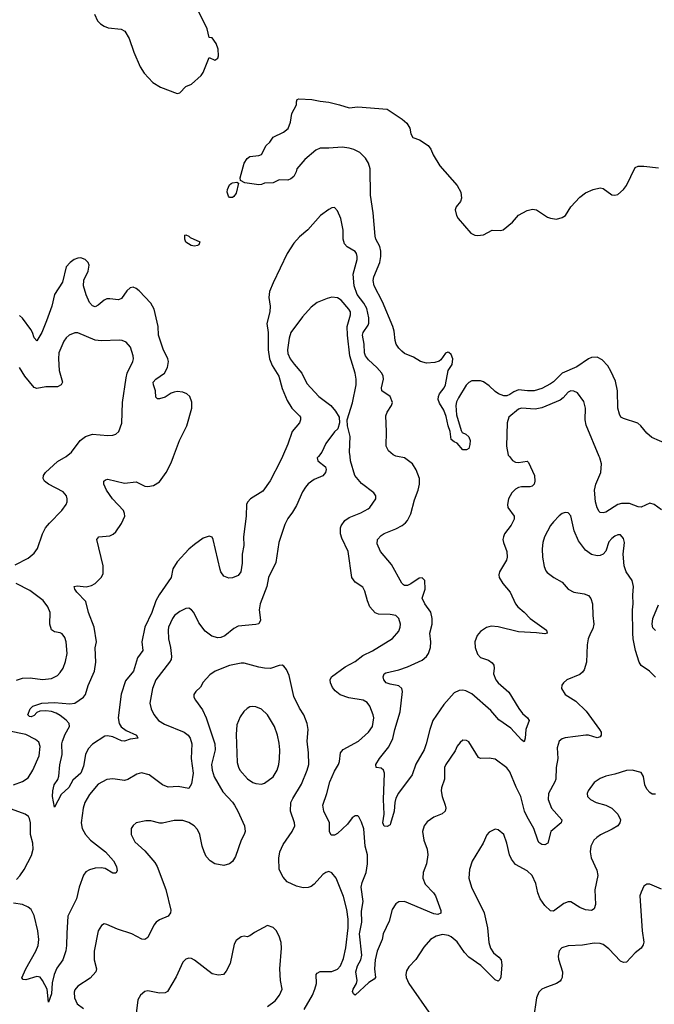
# Model space of a CAD drawing. Header units: inches. Extents: x 2220522 to 2384314, y 721474 to 893490.
# Tile 209 of 256: x 2291832 to 2296181, y 876246 to 882993. Entities that reach past the tile are written whole.
import ezdxf

# ---------------------------------------------------------------- set-up
doc = ezdxf.new("R2010")
doc.units = ezdxf.units.IN
doc.header["$MEASUREMENT"] = 0
doc.layers.add('C2897', color=7, linetype='Continuous')
doc.layers.add('C2898', color=7, linetype='Continuous')

msp = doc.modelspace()

# ---------------------------------------------------------------- linework, layer by layer
at = {"layer": 'C2897', "color": 5}
for points, elevation in [([(2293878.6, 880000), (2293870.5, 879990), (2293875.5, 879970), (2293928.4, 879930), (2293932, 879910), (2293926.7, 879890), (2293910, 879867.3), (2293850, 879841.6), (2293810, 879811.5), (2293790.4, 879790), (2293770, 879757), (2293730, 879663.7), (2293702.3, 879617.7), (2293670, 879576), (2293650, 879533.2), (2293608.9, 879410), (2293587, 879273), (2293536, 879170), (2293525.5, 879110), (2293479, 878990), (2293474, 878950), (2293482.6, 878877.4), (2293470, 878854), (2293450, 878848.4), (2293330, 878838.3), (2293298.9, 878821.1), (2293237, 878770), (2293210, 878759), (2293190, 878757.3), (2293148.1, 878768.1), (2293102.8, 878802.8), (2293060.5, 878860.5), (2293025.6, 878930), (2293010, 878949.5), (2292990, 878960.7), (2292970, 878958.4), (2292930, 878938.7), (2292892.4, 878910), (2292878.9, 878890), (2292851.8, 878830), (2292848.9, 878810), (2292852.7, 878750), (2292866, 878690), (2292872.3, 878630), (2292870.2, 878610), (2292859.6, 878590), (2292765.8, 878470), (2292741.3, 878410), (2292724.9, 878310), (2292733.8, 878270), (2292751, 878231), (2292783.7, 878190), (2292825.1, 878165.1), (2292958.7, 878110), (2292987.6, 878090), (2293001.1, 878070), (2293012.5, 878030), (2293006.7, 877930), (2293021.6, 877830), (2293010, 877756), (2292990, 877724.2), (2292918.5, 877738.5), (2292850, 877735.1), (2292810, 877751.1), (2292718.7, 877818.7), (2292667.4, 877832.6), (2292635.8, 877824.2), (2292573.7, 877786.3), (2292550, 877779.7), (2292470, 877791.3), (2292430, 877786.9), (2292370, 877754), (2292310, 877683.5), (2292279.3, 877630), (2292266, 877590), (2292252.9, 877490), (2292260.8, 877450), (2292282.7, 877410), (2292316.5, 877370), (2292419.2, 877290), (2292475.8, 877230), (2292495.8, 877190), (2292498.8, 877161.2), (2292490, 877145.2), (2292470, 877146), (2292416.8, 877176.8), (2292390, 877181.1), (2292350, 877178.9), (2292310, 877168.7), (2292286.3, 877153.7), (2292268.2, 877131.8), (2292239.8, 877050), (2292220.9, 876970), (2292162.3, 876850), (2292153.9, 876733.9), (2292153.5, 876650), (2292147, 876613), (2292128, 876552), (2292085.9, 876494.1), (2292068.9, 876451.1), (2292053.9, 876393.9), (2292050, 876318), (2292030, 876262), (2292019.6, 876350), (2291988.2, 876410), (2291971.6, 876431.6), (2291950, 876436), (2291873.8, 876413.8), (2291856, 876416), (2291847, 876427), (2291875.1, 876490), (2291943.1, 876610), (2291958, 876650), (2291962.3, 876690), (2291956, 876750), (2291930, 876856), (2291910, 876895.1), (2291890, 876912.6), (2291850, 876931.1), (2291790, 876938.7)], 240), ([(2291801.9, 879258.1), (2291890, 879302.4), (2291930, 879337), (2291953.1, 879370), (2291989.2, 879470.8), (2292009.9, 879510.1), (2292036.3, 879543.7), (2292119.6, 879630), (2292149.4, 879670), (2292158, 879690), (2292158, 879710), (2292151.8, 879730), (2292130, 879757), (2292029.3, 879810), (2292002.9, 879830), (2291993.6, 879850), (2291995.1, 879870), (2292008, 879890), (2292090, 879965.7), (2292150, 879999.5), (2292150.7, 880000)], 240), ([(2293633.3, 880000), (2293620.3, 879970), (2293548, 879832), (2293498.6, 879761.4), (2293414.4, 879710), (2293395.3, 879690), (2293387.3, 879672.7), (2293384.1, 879590), (2293366, 879450), (2293367.1, 879390), (2293355.9, 879330), (2293355.9, 879270), (2293347.4, 879210), (2293330, 879184.2), (2293290, 879169.6), (2293266.2, 879166.2), (2293230, 879180.9), (2293210, 879209.3), (2293205, 879225), (2293157.7, 879430), (2293150, 879446.6), (2293130, 879454.3), (2293090, 879439.2), (2293030, 879397.2), (2292990, 879363.8), (2292910, 879278), (2292881.3, 879230), (2292869.1, 879170), (2292788.3, 879051.7), (2292764.8, 879010), (2292738, 878930), (2292689.7, 878830), (2292669.7, 878730), (2292675.6, 878670), (2292639.4, 878620.6), (2292612.5, 878530), (2292557.3, 878462.7), (2292528.1, 878371.9), (2292507, 878210), (2292514.7, 878170), (2292528.3, 878148.3), (2292561.6, 878121.6), (2292632.9, 878090), (2292640.7, 878070), (2292590, 878063.5), (2292550, 878049.8), (2292530, 878052.7), (2292470, 878078.1), (2292434.3, 878085.7), (2292415.6, 878084.4), (2292330.2, 878029.8), (2292302.2, 877997.8), (2292282.6, 877957.4), (2292270, 877877.2), (2292251.9, 877830), (2292197.2, 877782.8), (2292168.2, 877731.8), (2292117.1, 877682.9), (2292070, 877598), (2292057.4, 877670), (2292059.3, 877710), (2292067.3, 877750), (2292092.6, 877787.4), (2292101.2, 877810), (2292107.7, 877887.7), (2292122.9, 877957.1), (2292121.6, 878030), (2292125.1, 878050), (2292143.5, 878096.5), (2292172.7, 878150), (2292169.9, 878170), (2292150, 878193.2), (2292110, 878225.5), (2292082.1, 878242.1), (2292050, 878252.9), (2292010, 878257.6), (2291970, 878255.1), (2291950, 878244.7), (2291930, 878225.3), (2291910, 878216.3), (2291898, 878218), (2291887.3, 878230), (2291904.8, 878270), (2291922, 878290), (2291984, 878310), (2292070, 878313.3), (2292175.5, 878304.5), (2292210.7, 878309.3), (2292269, 878351), (2292282.7, 878370), (2292301.4, 878430), (2292345.2, 878530), (2292353.5, 878590), (2292349.8, 878689.8), (2292357.2, 878730), (2292342.5, 878830), (2292303.9, 878930), (2292286.1, 879006.1), (2292222.9, 879070), (2292209.5, 879090), (2292205.2, 879110), (2292225.8, 879114.2), (2292286.9, 879106.9), (2292323.3, 879116.7), (2292350, 879130.3), (2292389.7, 879170), (2292403.3, 879196.7), (2292403.5, 879250), (2292360.7, 879430), (2292375.3, 879450), (2292450, 879455.8), (2292473, 879467), (2292490, 879483.6), (2292530, 879540.3), (2292551.7, 879590), (2292550.8, 879610), (2292542.4, 879630), (2292468.7, 879708.7), (2292426, 879770), (2292407.8, 879810), (2292409.5, 879830.5), (2292419.3, 879840.7), (2292435.1, 879844.9), (2292550, 879816.9), (2292630, 879827), (2292690, 879796.5), (2292710, 879793.4), (2292750, 879801.7), (2292790, 879827.2), (2292836.8, 879890), (2292870, 879956.4), (2292885.9, 880000)], 220), ([(2296190, 878488), (2296148.8, 878528.8), (2296090, 878567.3), (2296078, 878590), (2296052.4, 878670), (2296037.3, 878750), (2296034.5, 878790), (2296031, 878949), (2296037.3, 878990), (2296033.3, 879050), (2296037.7, 879110), (2296028.3, 879150), (2295989, 879209), (2295974.2, 879250), (2295968.3, 879330), (2295975.8, 879410), (2295970, 879439), (2295950, 879462), (2295930, 879462.4), (2295910, 879453), (2295890, 879438.7), (2295870, 879414.5), (2295849, 879351), (2295830, 879331.6), (2295810, 879321.3), (2295790, 879318.3), (2295750, 879328.7), (2295710, 879358.7), (2295662.6, 879422.6), (2295630.8, 879490), (2295610, 879594), (2295590, 879614), (2295570, 879617.2), (2295550, 879609.2), (2295530, 879593.2), (2295490, 879552.7), (2295470, 879526), (2295428.5, 879450), (2295417.6, 879410), (2295413.5, 879366.5), (2295415.6, 879310), (2295425.2, 879245.3), (2295436.7, 879216.7), (2295446.1, 879206.1), (2295491.5, 879171.5), (2295550, 879139.5), (2295591.3, 879091.3), (2295630, 879070.3), (2295699.3, 879059.3), (2295730, 879047.7), (2295746.3, 879026.3), (2295757.7, 878990), (2295759.1, 878910), (2295767.4, 878850), (2295760.5, 878819.5), (2295743.1, 878790), (2295727.6, 878750), (2295720.8, 878710), (2295716.9, 878590), (2295700.8, 878539.2), (2295690, 878522), (2295670, 878505.6), (2295580.7, 878470), (2295558.8, 878450), (2295547.9, 878432.1), (2295544, 878410), (2295571, 878370), (2295643.4, 878323.4), (2295715.1, 878255.1), (2295805.3, 878130), (2295815.8, 878110), (2295818, 878090), (2295810, 878079.3), (2295790, 878071.8), (2295731, 878091), (2295711.2, 878091.2), (2295570, 878071.2), (2295550, 878064.5), (2295530, 878049), (2295515.8, 878004.2), (2295520.2, 877930), (2295509.5, 877870), (2295505.5, 877790), (2295499.8, 877770), (2295456.8, 877690), (2295452.8, 877650), (2295476.9, 877590), (2295547.2, 877510), (2295541.7, 877490), (2295471.5, 877430), (2295450.4, 877349.6), (2295430, 877338), (2295410, 877340.7), (2295390, 877356.2), (2295382.7, 877370), (2295356.2, 877450), (2295309.2, 877530), (2295291.3, 877570), (2295266.8, 877670), (2295234, 877734), (2295190, 877839.3), (2295170, 877867), (2295090, 877926), (2295050, 877932.7), (2294990, 877929.5), (2294977, 877937), (2294910, 878044), (2294894.2, 878054.2), (2294870, 878055.1), (2294850, 878041.2), (2294830, 878014), (2294817, 877983), (2294752.4, 877890), (2294743.7, 877870), (2294743.7, 877790), (2294722.4, 877730), (2294720.4, 877710), (2294726.7, 877670), (2294748.8, 877610), (2294752, 877590), (2294748.4, 877570), (2294728, 877552), (2294670, 877528.4), (2294624.3, 877495.7), (2294604.9, 877470), (2294592, 877430), (2294602.7, 877370), (2294623.6, 877310), (2294628.1, 877270), (2294620.2, 877210), (2294597.6, 877150), (2294594.9, 877110), (2294610, 877068.5), (2294668.5, 877010), (2294682.6, 876990), (2294717.1, 876890), (2294718.8, 876870), (2294698, 876862), (2294670, 876866.4), (2294470, 876951), (2294430, 876947.4), (2294410, 876934.7), (2294384.1, 876895.9), (2294364.8, 876815.2), (2294323.5, 876730), (2294315.6, 876690), (2294281.2, 876610), (2294268.6, 876550), (2294263.9, 876490), (2294270.3, 876429.7), (2294260.9, 876419.1), (2294223.6, 876396.4), (2294130, 876309.3), (2294118.6, 876318.6), (2294113.2, 876333.2), (2294117.6, 876350), (2294140.4, 876390), (2294143.7, 876410), (2294136.3, 876470), (2294147.3, 876510), (2294170.8, 876550), (2294175.8, 876584.2), (2294160.3, 876730), (2294177.6, 876810), (2294175.3, 876884.7), (2294184.7, 876950), (2294171.3, 877050), (2294178.9, 877081.1), (2294207.4, 877150), (2294215.4, 877210), (2294214.7, 877270), (2294199.8, 877330), (2294190, 877449), (2294175, 877495), (2294156.2, 877530), (2294150, 877538), (2294130, 877538.4), (2294110, 877523.6), (2294078.3, 877481.8), (2294010, 877417.4), (2293990, 877406), (2293965.4, 877405.4), (2293955.8, 877430), (2293954.2, 877490), (2293916.8, 877570), (2293908.7, 877610), (2293936.8, 877690), (2293958.2, 877770), (2293990, 877843.1), (2294017.2, 877890), (2294023.5, 877910), (2294030, 877970.5), (2294048.2, 877991.8), (2294154, 878050), (2294221.6, 878110), (2294249.7, 878150), (2294258.3, 878210), (2294255.1, 878230), (2294230.9, 878290), (2294214, 878314), (2294186, 878330), (2294087.4, 878347.4), (2294027.6, 878367.6), (2293994.7, 878394.7), (2293976.8, 878416.8), (2293961, 878450), (2293959.2, 878470), (2293969.9, 878490.1), (2294061.4, 878558.6), (2294130, 878595.6), (2294183.6, 878636.4), (2294250, 878668.9), (2294387.3, 878752.7), (2294430, 878804), (2294439.7, 878830), (2294441.1, 878850), (2294430, 878889.3), (2294410, 878909.6), (2294370, 878916.4), (2294290, 878919.7), (2294269, 878929), (2294232.4, 878970), (2294214.8, 879010), (2294196.8, 879076.8), (2294183.5, 879103.5), (2294130, 879139.7), (2294108.8, 879170), (2294082, 879350), (2294039.6, 879439.6), (2294029.7, 879470), (2294029.7, 879510), (2294034.3, 879525.7), (2294059.8, 879560.2), (2294090, 879582.6), (2294170, 879614), (2294219.1, 879640.9), (2294231.8, 879650), (2294273.2, 879710), (2294272.7, 879730), (2294258, 879750), (2294174.2, 879814.2), (2294128.7, 879868.7), (2294098.9, 879970), (2294096, 880000)], 240), ([(2295188.3, 880000), (2295210, 879972.9), (2295230, 879961.8), (2295250, 879957.8), (2295310, 879968.5), (2295319.3, 879959.3), (2295359.6, 879870), (2295361.7, 879830), (2295358, 879810), (2295344.4, 879795.6), (2295329.1, 879790.9), (2295270, 879792.3), (2295250, 879787.6), (2295230, 879776), (2295204.6, 879750), (2295180.9, 879710), (2295174.3, 879670), (2295178.3, 879650), (2295220.3, 879590), (2295220.2, 879570), (2295199.7, 879530), (2295154.9, 879470), (2295147, 879450), (2295143.7, 879430), (2295147, 879410), (2295170.2, 879350), (2295173.2, 879310), (2295167.1, 879290), (2295120.9, 879210), (2295116.5, 879190), (2295118.7, 879170), (2295142.6, 879130), (2295194, 879070), (2295230.2, 878990.2), (2295245.7, 878970), (2295290, 878933.4), (2295329.5, 878889.5), (2295442, 878810), (2295446, 878790), (2295430, 878784.2), (2295372.6, 878792.6), (2295250, 878799.4), (2295110, 878832.7), (2295063.4, 878836.6), (2295031.7, 878828.3), (2294990, 878799.7), (2294967.2, 878772.8), (2294951.4, 878730), (2294952.4, 878690), (2294970, 878645.5), (2294990, 878623.1), (2295044.1, 878604.1), (2295070, 878586), (2295080.3, 878570), (2295083.6, 878550), (2295079, 878510), (2295095.2, 878470), (2295110.3, 878450), (2295184.8, 878384.8), (2295252.6, 878272.6), (2295278.4, 878238.4), (2295313, 878210), (2295323.8, 878190), (2295299.6, 878130), (2295296.5, 878070), (2295290, 878044), (2295270, 878059.5), (2295197.7, 878137.7), (2295115.1, 878195.1), (2295059.8, 878259.8), (2294930, 878373.8), (2294890, 878395), (2294870, 878398.8), (2294844.6, 878395.4), (2294810, 878381.1), (2294738.7, 878301.3), (2294664.3, 878190), (2294642.5, 878130), (2294618.6, 878030), (2294604.2, 877990), (2294547.3, 877892.7), (2294521.1, 877818.9), (2294427.4, 877692.6), (2294410, 877658), (2294402.6, 877630), (2294398.9, 877570), (2294374.1, 877485.9), (2294370, 877477.2), (2294350, 877464.5), (2294330, 877467), (2294319.7, 877490), (2294328.8, 877550), (2294325.7, 877650), (2294332.8, 877830), (2294326, 877850), (2294310, 877864.7), (2294275.3, 877870), (2294271.8, 877890), (2294296.8, 877930), (2294361.1, 878010), (2294390, 878068.4), (2294402.5, 878130), (2294438.4, 878250), (2294454.8, 878390), (2294450.8, 878410.8), (2294430, 878427.8), (2294370, 878439.7), (2294344.5, 878450), (2294328, 878470), (2294323.5, 878490), (2294329.7, 878510), (2294341.6, 878518.4), (2294430, 878538), (2294490, 878558.2), (2294590, 878605.2), (2294621, 878630), (2294634, 878650), (2294646.8, 878690), (2294648.8, 878730), (2294641.6, 878790), (2294658.3, 878850), (2294657.8, 878890), (2294650, 878933.3), (2294607.4, 878990), (2294589.8, 879030), (2294609.6, 879090), (2294609.2, 879150), (2294590, 879169.2), (2294570, 879166), (2294513.5, 879126.5), (2294490, 879115.8), (2294470, 879115.8), (2294461.6, 879121.6), (2294450, 879131.8), (2294380.7, 879260.7), (2294303.5, 879350), (2294280.9, 879400.9), (2294284.4, 879430), (2294310, 879458), (2294330, 879471.9), (2294410, 879503.2), (2294453.1, 879526.9), (2294475.8, 879544.2), (2294490, 879562), (2294512.9, 879607.1), (2294538, 879702), (2294562.4, 879770), (2294572.1, 879810), (2294571.9, 879850), (2294550, 879909.4), (2294524.2, 879950), (2294470, 879991.4), (2294420.4, 880000)], 220), ([(2296230, 879634.7), (2296179.6, 879670), (2296150, 879679.8), (2296090, 879653.3), (2296070, 879655.6), (2296010, 879677.2), (2295956.8, 879676.8), (2295930, 879669.8), (2295850, 879618.8), (2295830, 879613.1), (2295810, 879615.8), (2295802.9, 879622.9), (2295790, 879647), (2295777, 879690), (2295771.9, 879770), (2295779.4, 879810), (2295815.5, 879890), (2295818.4, 879950), (2295808, 879990), (2295803.8, 880000)], 220), ([(2291810, 878467.2), (2291850, 878481.2), (2291903, 878483), (2291988.5, 878471.5), (2292050, 878479.5), (2292090, 878499.3), (2292110, 878519.1), (2292129.6, 878550), (2292145.7, 878594.3), (2292157.7, 878650), (2292150.8, 878730.8), (2292140.7, 878760.7), (2292124, 878784), (2292110, 878791.3), (2292070, 878799.1), (2292050, 878811.8), (2292037.8, 878850), (2292039.8, 878930), (2292024.8, 878970), (2291992.5, 879012.5), (2291901.5, 879081.5), (2291808, 879130)], 240), ([(2296190, 878807.1), (2296170, 878825.6), (2296165.9, 878850), (2296170.5, 878890), (2296210, 878982.6)], 220), ([(2293782.3, 876210), (2293838.2, 876310), (2293855, 876350), (2293865.5, 876390), (2293863.9, 876450), (2293870, 876460.4), (2293890, 876470.2), (2293970, 876470.9), (2294010, 876487), (2294031.4, 876510), (2294050, 876560.4), (2294067.7, 876632.3), (2294082, 876770), (2294082.7, 876830), (2294075, 876895), (2294050, 876984.5), (2294000.5, 877110), (2293970, 877147.3), (2293950, 877155.6), (2293930, 877149.6), (2293910, 877135.6), (2293850, 877069.6), (2293830, 877053.6), (2293810, 877045.7), (2293774.5, 877045.5), (2293730, 877055.8), (2293665.5, 877085.5), (2293636.6, 877116.6), (2293609.8, 877170), (2293608, 877248), (2293614.5, 877290), (2293638.6, 877341.4), (2293699.8, 877430), (2293717.4, 877470), (2293715.8, 877490), (2293686.9, 877570), (2293690.9, 877630), (2293703.1, 877656.9), (2293764.2, 877755.8), (2293803.1, 877850), (2293812.5, 877890), (2293810.7, 877970), (2293802.4, 878050), (2293809.7, 878130), (2293802, 878170), (2293779.7, 878230), (2293750, 878274.5), (2293710, 878356.2), (2293679.5, 878499.5), (2293661.3, 878541.3), (2293642.9, 878562.9), (2293630, 878569.4), (2293610, 878567.3), (2293551.7, 878548.3), (2293510, 878548.4), (2293470, 878555.4), (2293370, 878584.7), (2293350, 878584.7), (2293270, 878568.2), (2293170.8, 878530), (2293136, 878504), (2293090, 878452.7), (2293070, 878419.3), (2293039.1, 878390), (2293026.4, 878370), (2293026.4, 878350), (2293036.4, 878330), (2293083.9, 878263.9), (2293110.2, 878210.2), (2293169.4, 878030), (2293170.9, 877990), (2293147.1, 877890), (2293151, 877850), (2293165.7, 877805.7), (2293223.1, 877703.1), (2293290, 877632), (2293304.6, 877610), (2293327.2, 877570), (2293371.6, 877470), (2293376, 877430), (2293370.3, 877410), (2293348.9, 877370), (2293310, 877258), (2293290, 877224.2), (2293270, 877208), (2293230, 877197.4), (2293170, 877208.6), (2293136.9, 877230), (2293110, 877259.6), (2293095.6, 877290), (2293082.7, 877330), (2293067.1, 877410), (2293050, 877444.5), (2293027, 877470), (2292990, 877492.8), (2292970, 877499.7), (2292950, 877504.7), (2292890, 877506.9), (2292811.5, 877488.5), (2292791.6, 877488.4), (2292730, 877503.5), (2292697.3, 877502.7), (2292630, 877489.3), (2292610, 877472.3), (2292596.4, 877450), (2292597, 877410), (2292620.2, 877360.2), (2292690, 877298.4), (2292757.3, 877217.3), (2292773.4, 877190), (2292833.1, 877033.1), (2292867.9, 876892.1), (2292866.2, 876873.8), (2292850.2, 876849.7), (2292790, 876824.2), (2292767.7, 876810), (2292751.8, 876788.2), (2292710, 876705.2), (2292690, 876689.5), (2292670, 876691.6), (2292600.9, 876730), (2292502, 876762), (2292430, 876794), (2292410, 876798), (2292392.5, 876787.5), (2292370, 876748.7), (2292343.1, 876610), (2292341.5, 876550), (2292357.7, 876490), (2292354.3, 876470), (2292314.6, 876425.4), (2292230.4, 876370), (2292210, 876345.2), (2292205.2, 876330), (2292206.9, 876290), (2292224.9, 876250), (2292270, 876218.5)], 260), ([(2291789.5, 877750), (2291850, 877773.8), (2291890, 877797), (2291922.3, 877850), (2291965.1, 877950), (2291971.8, 878011.8), (2291963.2, 878043.2), (2291941.2, 878061.2), (2291874.6, 878094.6), (2291750, 878119.8)], 240), ([(2296190, 877685.6), (2296167.2, 877687.2), (2296150, 877697.6), (2296130, 877719.5), (2296117.3, 877750), (2296107.9, 877807.9), (2296090, 877835.1), (2296030, 877849.6), (2295990, 877847.6), (2295910, 877822.4), (2295850, 877809.6), (2295810, 877794), (2295770, 877766), (2295728, 877710), (2295722, 877690), (2295724, 877670), (2295742.8, 877650), (2295782.8, 877630), (2295850, 877610.4), (2295890.2, 877590.2), (2295932.2, 877550), (2295948.7, 877510), (2295944.9, 877490), (2295930, 877469.6), (2295893.2, 877446.8), (2295812.1, 877407.9), (2295786.4, 877390), (2295766.4, 877370), (2295746.7, 877330), (2295742.3, 877290), (2295748, 877250), (2295786.5, 877166.5), (2295794, 877130), (2295773.4, 877030), (2295778.4, 876930), (2295770, 876899.5), (2295750, 876888.7), (2295710, 876893), (2295669.9, 876909.9), (2295610, 876947.8), (2295590, 876949.6), (2295562, 876938), (2295490, 876884.5), (2295470, 876887.3), (2295430, 876923.5), (2295399.8, 876970), (2295383.1, 877010), (2295370, 877075.1), (2295344.7, 877130), (2295310, 877160.5), (2295230, 877205.1), (2295201.8, 877241.8), (2295189.6, 877270), (2295171.3, 877351.3), (2295149.3, 877410), (2295110, 877442), (2295090, 877446.6), (2295050, 877425.2), (2295033, 877407), (2295007.7, 877350), (2294932.5, 877227.5), (2294915.6, 877170), (2294910.3, 877110.3), (2294928.9, 877050), (2295014.3, 876874.3), (2295038.9, 876770), (2295046.2, 876670), (2295058, 876630), (2295079.6, 876599.6), (2295115.5, 876570), (2295130.6, 876550), (2295135.9, 876515.9), (2295128.4, 876431.6), (2295123.4, 876416.6), (2295110, 876404.5), (2295090, 876414), (2294992.7, 876512.7), (2294909.9, 876569.9), (2294880.7, 876600.7), (2294830, 876675.6), (2294790, 876708.7), (2294770, 876718.8), (2294730, 876725.1), (2294686.2, 876713.8), (2294647.3, 876690), (2294601.4, 876638.6), (2294547, 876553), (2294497.7, 876502.2), (2294483.6, 876476.4), (2294478, 876450), (2294479.5, 876430), (2294498.3, 876390), (2294651.1, 876170)], 260), ([(2291810, 877102.4), (2291833.7, 877126.3), (2291863.7, 877170), (2291913.1, 877266.9), (2291923.2, 877310), (2291921, 877350), (2291906.4, 877410), (2291906.3, 877490), (2291900, 877520), (2291893, 877533), (2291869.6, 877550), (2291750, 877592.5)], 240), ([(2296230, 877036), (2296150, 877069), (2296130, 877069), (2296110, 877055.3), (2296090, 877015.3), (2296083, 876990), (2296097, 876750), (2296108.4, 876671.6), (2296105.1, 876654.9), (2296090.5, 876630), (2296050, 876598.7), (2295990, 876534.5), (2295970, 876533.6), (2295950, 876542.4), (2295870, 876627.4), (2295830, 876655.6), (2295810, 876663.9), (2295770, 876665.1), (2295690, 876652.7), (2295590, 876646.9), (2295547, 876633), (2295530, 876612.7), (2295522.7, 876577.2), (2295524.4, 876555.6), (2295551.6, 876470), (2295550.3, 876430), (2295543.9, 876416.1), (2295534.9, 876405.1), (2295510.4, 876390), (2295430, 876360.3), (2295410.9, 876349.1), (2295390, 876329.6), (2295373.6, 876290), (2295352.9, 876150)], 280), ([(2293530, 876230.3), (2293581.6, 876270), (2293611.5, 876310), (2293629.6, 876350), (2293618.3, 876410), (2293614.3, 876490), (2293626.6, 876630), (2293624.2, 876670), (2293610, 876714), (2293590, 876753.2), (2293570, 876773.2), (2293530, 876787), (2293441.1, 876738.9), (2293410, 876715.1), (2293390, 876709.3), (2293370, 876713.2), (2293350, 876709.3), (2293315.5, 876684.5), (2293302.4, 876657.6), (2293274.4, 876525.6), (2293247.4, 876472.6), (2293228.6, 876451.4), (2293194, 876446), (2293150, 876456.3), (2293030, 876547.8), (2293010, 876559.6), (2292990, 876562.9), (2292970, 876556.2), (2292950, 876535.1), (2292905.1, 876434.9), (2292845.8, 876334.2), (2292830, 876324.7), (2292790, 876322), (2292710, 876337.6), (2292690, 876334.5), (2292659.1, 876310), (2292642.3, 876277.7), (2292614.6, 876050)], 280)]:
    msp.add_lwpolyline(points, dxfattribs=dict(at, elevation=elevation))
at = {"layer": 'C2897', "color": 5, "elevation": 280}
msp.add_lwpolyline([(2293430, 878287.6), (2293410, 878283.9), (2293390, 878273.3), (2293368, 878252), (2293343.6, 878216.4), (2293319.8, 878160.2), (2293315.3, 878095.3), (2293323.1, 877903.1), (2293330.8, 877870.8), (2293341.2, 877850), (2293392.4, 877792.4), (2293430, 877766.7), (2293450, 877758.5), (2293490, 877755.3), (2293510, 877762.3), (2293570, 877805.3), (2293596.1, 877850), (2293607.8, 877890), (2293612.5, 877927.5), (2293614.2, 877990), (2293610, 878035.3), (2293599.2, 878090), (2293577.3, 878150), (2293529.8, 878229.8), (2293489, 878269), (2293450, 878285.3)], close=True, dxfattribs=at)
at = {"layer": 'C2898', "color": 5}
for points, elevation in [([(2292345.3, 883030), (2292364.8, 882984.8), (2292384.6, 882964.6), (2292410, 882947.7), (2292437.5, 882937.5), (2292528.2, 882928.2), (2292553.1, 882913.1), (2292582.9, 882862.9), (2292614.9, 882770), (2292658, 882670), (2292685.7, 882625.7), (2292743.4, 882563.4), (2292798, 882530), (2292910, 882487.3), (2292930, 882490.7), (2292970, 882536), (2293010, 882551.3), (2293076, 882610), (2293090, 882631), (2293130, 882734), (2293170, 882716), (2293188.7, 882730), (2293195.1, 882744.9), (2293192.3, 882790), (2293178.4, 882830), (2293150, 882869), (2293129.3, 882870), (2293117.6, 882930), (2293058.4, 883050)], 220), ([(2296270, 880083.5), (2296164.4, 880130), (2296130, 880160.3), (2296089.5, 880209.5), (2296068, 880228), (2295970, 880259.4), (2295952.6, 880270), (2295942, 880290), (2295931.9, 880331.9), (2295928.4, 880450), (2295915.1, 880515.1), (2295884.3, 880584.3), (2295861.5, 880621.5), (2295823, 880663), (2295790, 880679.3), (2295750, 880677.2), (2295730, 880669.7), (2295650, 880615.1), (2295548.9, 880571.1), (2295490, 880511.7), (2295470, 880497.3), (2295410, 880466.5), (2295358, 880450), (2295311.4, 880448.6), (2295250, 880455.9), (2295217.5, 880442.5), (2295190, 880423.9), (2295170, 880416.4), (2295150, 880416.4), (2295112.3, 880430), (2295090, 880444.3), (2295050, 880484.5), (2295010, 880510.8), (2294990, 880517.7), (2294941, 880519), (2294930, 880518.5), (2294910, 880507.7), (2294892, 880488), (2294838.2, 880401.8), (2294825.1, 880374.9), (2294819.8, 880350), (2294825.4, 880285.4), (2294857.1, 880177.1), (2294864.8, 880164.8), (2294890, 880153.6), (2294910, 880135.6), (2294918.8, 880110), (2294917.7, 880082.2), (2294910, 880055.3), (2294894.8, 880045.2), (2294870, 880045.2), (2294830, 880092.3), (2294810, 880101.2), (2294790, 880117.2), (2294782.5, 880170), (2294768.3, 880210), (2294753.7, 880273.7), (2294738.2, 880318.2), (2294710, 880364.8), (2294700.9, 880390), (2294701.1, 880410), (2294708.4, 880430), (2294740.7, 880470), (2294749.8, 880490), (2294767.7, 880590), (2294795.8, 880630), (2294799.3, 880670), (2294790, 880699.5), (2294773.2, 880713.2), (2294766.1, 880713.9), (2294750, 880707.6), (2294718.5, 880661.5), (2294707, 880653), (2294676.9, 880643.1), (2294619.1, 880639.1), (2294579.6, 880650), (2294530, 880680.8), (2294470, 880705.9), (2294450, 880721.5), (2294430, 880741.8), (2294411.6, 880770), (2294404.6, 880795.4), (2294398.7, 880858.7), (2294389.9, 880890), (2294319.1, 881059.1), (2294260.8, 881170), (2294255.2, 881204.8), (2294258.4, 881230), (2294299.4, 881330), (2294306.6, 881370), (2294306.7, 881406.7), (2294299.5, 881439.5), (2294272.8, 881490), (2294267.1, 881510), (2294255.2, 881670), (2294235.2, 881790), (2294234.8, 881970), (2294223.5, 882010), (2294202.9, 882042.9), (2294162.1, 882082.1), (2294122.9, 882102.9), (2294090, 882113.3), (2294041, 882119), (2293950, 882111.3), (2293890, 882113.3), (2293861.3, 882098.7), (2293786.3, 882033.7), (2293730.6, 881970), (2293726.8, 881950), (2293710, 881918), (2293690, 881902), (2293670, 881894), (2293610, 881895.3), (2293570, 881875.3), (2293510, 881873.2), (2293490, 881864), (2293470, 881862), (2293375.5, 881875.5), (2293346, 881890), (2293343.7, 881910), (2293371.1, 882010), (2293390, 882042.4), (2293410, 882056.4), (2293470, 882062.8), (2293488, 882070), (2293522, 882130), (2293546.6, 882153.4), (2293570, 882187.3), (2293639.1, 882220.9), (2293671.9, 882248.1), (2293687.8, 882290), (2293697, 882350), (2293729.2, 882410), (2293729, 882431), (2293734.6, 882445.4), (2293746, 882450), (2293833.3, 882446.7), (2293890, 882434.5), (2293950, 882428), (2294024.7, 882410), (2294090, 882388.4), (2294150, 882394.9), (2294350, 882379.3), (2294454, 882310), (2294484.2, 882284.2), (2294504.9, 882250), (2294513, 882210), (2294526.6, 882186.6), (2294571.3, 882170), (2294631.3, 882130), (2294650, 882104.7), (2294666.7, 882066.7), (2294712.3, 881992.3), (2294830, 881857.4), (2294854.7, 881810), (2294859.6, 881770), (2294852.6, 881747.4), (2294823.1, 881710), (2294817, 881690), (2294825.3, 881650), (2294835.8, 881630), (2294923, 881530), (2294950, 881515.8), (2294970, 881514), (2295010, 881519.3), (2295070, 881550.4), (2295130, 881547.7), (2295146.3, 881553.7), (2295210, 881604.7), (2295250, 881653), (2295310, 881684.4), (2295345.9, 881694.1), (2295374.8, 881690), (2295450, 881639.1), (2295470, 881633.4), (2295510, 881626.8), (2295550, 881636.3), (2295572.3, 881650), (2295609.6, 881710), (2295670, 881776.3), (2295710, 881807.3), (2295762, 881830), (2295810, 881841.3), (2295830, 881837), (2295890, 881791.8), (2295910, 881790.3), (2295930, 881796), (2295969.7, 881830), (2295990, 881856.4), (2296050, 881980.5), (2296070, 881988.4), (2296110, 881988.5), (2296210, 881977.6)], 180), ([(2294420.4, 880000), (2294410, 880001.8), (2294391.1, 880011.1), (2294359.3, 880039.3), (2294343.1, 880070), (2294346.3, 880170), (2294342, 880278), (2294350, 880304), (2294380.7, 880350), (2294386.6, 880370), (2294369.8, 880410), (2294314.2, 880450), (2294312.2, 880470), (2294324.6, 880530), (2294323.5, 880550), (2294314.5, 880570), (2294278.7, 880610), (2294221.7, 880661.7), (2294201.1, 880690), (2294194.6, 880710), (2294192.7, 880770), (2294181.9, 880830), (2294185.9, 880850), (2294221.2, 880898.8), (2294225.6, 880914.4), (2294225.2, 880950), (2294210, 881013.9), (2294190.3, 881050), (2294145.4, 881110), (2294123.3, 881170), (2294117.8, 881250), (2294143.7, 881350), (2294144.4, 881370), (2294139.3, 881390), (2294130, 881403.5), (2294075.9, 881435.9), (2294057.6, 881457.6), (2294049.8, 881489.8), (2294048.7, 881550), (2294032.7, 881630), (2294010, 881682.7), (2293990, 881706.6), (2293970, 881703.6), (2293950, 881692.8), (2293893.4, 881650), (2293806.9, 881553.1), (2293750, 881506), (2293710, 881460.5), (2293665.8, 881390), (2293569.5, 881190.5), (2293545, 881130), (2293539.7, 881090), (2293548.3, 881030), (2293547.2, 880990), (2293524.8, 880910), (2293534, 880850), (2293535, 880730), (2293544.3, 880670), (2293562.2, 880622.2), (2293608.4, 880550), (2293630, 880465.5), (2293664.1, 880384.1), (2293697.4, 880330), (2293750, 880279.3), (2293755.6, 880270), (2293756.5, 880250), (2293748.9, 880230), (2293700.2, 880170), (2293670, 880084.5), (2293633.3, 880000)], 220), ([(2292885.9, 880000), (2292926, 880110), (2292978, 880210), (2293010.7, 880330), (2293011.4, 880371.4), (2292997.7, 880410), (2292977, 880430), (2292950, 880441.7), (2292910, 880445.3), (2292890, 880440.3), (2292870, 880432.8), (2292830, 880407.4), (2292790, 880394.5), (2292775.3, 880395.3), (2292765.9, 880405.9), (2292763.5, 880450), (2292748.2, 880490), (2292746.9, 880510), (2292764.2, 880530), (2292824, 880570), (2292845.1, 880610), (2292852.3, 880650), (2292846.8, 880670), (2292815, 880735), (2292783.2, 880830), (2292782, 880890), (2292754.1, 881010), (2292730.4, 881050.4), (2292650, 881134.7), (2292630, 881151.2), (2292610, 881159.7), (2292590, 881154.7), (2292566, 881134), (2292530, 881083.5), (2292510, 881072.1), (2292450, 881081.2), (2292430, 881079.3), (2292410, 881070.9), (2292370, 881036.4), (2292350, 881026), (2292330, 881031.1), (2292310, 881055.1), (2292286.5, 881106.5), (2292268.1, 881170), (2292272.5, 881207.5), (2292300.4, 881270), (2292308.3, 881310), (2292301.3, 881330), (2292281.6, 881350), (2292250, 881362), (2292230, 881359.8), (2292205.7, 881350), (2292176.9, 881330), (2292150, 881299.7), (2292125.7, 881194.3), (2292070.2, 881110), (2292052.9, 881030), (2292015.9, 880930), (2291984.6, 880850), (2291950, 880791.8), (2291931.9, 880811.9), (2291920.2, 880850), (2291908.6, 880870), (2291850, 880947.3), (2291830, 880966.3)], 220), ([(2294096, 880000), (2294093, 880030), (2294095.9, 880135.9), (2294079, 880210), (2294076, 880250), (2294113.4, 880366.6), (2294137.3, 880490), (2294137.8, 880530), (2294130.6, 880570), (2294093.5, 880690), (2294078.3, 880830), (2294076.2, 880890), (2294098.5, 880970), (2294098, 880990), (2294087.3, 881010), (2294035.1, 881070), (2294010, 881087.8), (2293970, 881091.8), (2293938.3, 881081.7), (2293870, 881054.5), (2293830, 881022.9), (2293770, 880956.9), (2293691.1, 880850), (2293677.6, 880810), (2293667.3, 880730), (2293670, 880705.5), (2293685.5, 880670), (2293711.9, 880631.9), (2293765.2, 880570), (2293800, 880500), (2293882.6, 880410), (2293963.1, 880350), (2293996.3, 880310), (2294020.7, 880270), (2294022.8, 880230), (2294011.3, 880190), (2293990, 880169), (2293930, 880089.3), (2293903, 880030), (2293878.6, 880000)], 240), ([(2292150.7, 880000), (2292187.3, 880030), (2292246.3, 880110), (2292282.5, 880137.5), (2292331.7, 880151.7), (2292436.6, 880143.4), (2292470, 880145.5), (2292490, 880153.4), (2292512, 880170), (2292531, 880229), (2292536.8, 880370), (2292560.9, 880539.1), (2292568.2, 880571.8), (2292608, 880650), (2292611.3, 880670), (2292609.6, 880690), (2292591.6, 880750), (2292562.3, 880782.3), (2292534.5, 880794.5), (2292516.6, 880796.6), (2292390, 880792.2), (2292350, 880796.8), (2292230, 880846.6), (2292210, 880847.8), (2292170, 880831.5), (2292150, 880813.6), (2292134.6, 880790), (2292100.8, 880710), (2292098, 880670), (2292103.5, 880590), (2292124.6, 880510), (2292115.8, 880490), (2292090, 880478), (2292010, 880478), (2291950, 880465.1), (2291930, 880473.7), (2291867.2, 880550), (2291830, 880609.7)], 240), ([(2295803.8, 880000), (2295714.2, 880214.2), (2295708.1, 880250), (2295709.8, 880330), (2295697.7, 880377.7), (2295655.6, 880435.6), (2295630, 880448.2), (2295610, 880448.6), (2295590, 880440.3), (2295557.4, 880402.6), (2295534.8, 880385.2), (2295410, 880332.7), (2295363.6, 880323.6), (2295270, 880330.8), (2295250, 880323.9), (2295183.7, 880270), (2295171.6, 880230), (2295169.1, 880070), (2295180.2, 880010), (2295188.3, 880000)], 220)]:
    msp.add_lwpolyline(points, dxfattribs=dict(at, elevation=elevation))
at = {"layer": 'C2898', "color": 5, "elevation": 180}
for points in [[(2293270, 881775.3), (2293262.7, 881782.7), (2293253.2, 881810), (2293256.2, 881830), (2293270, 881860.5), (2293280.9, 881870), (2293290, 881875.3), (2293319.1, 881879.1), (2293332, 881872), (2293314.8, 881805.2), (2293298.8, 881781.2), (2293290, 881775.3)], [(2293030, 881441.6), (2293006.6, 881446.6), (2292970, 881469.4), (2292962.9, 881490), (2292963.7, 881516.3), (2292970, 881518.8), (2292990, 881510.4), (2293000.9, 881500.9), (2293066, 881470), (2293060.7, 881450), (2293050, 881444.7)]]:
    msp.add_lwpolyline(points, close=True, dxfattribs=at)

doc.saveas('drawing.dxf')
